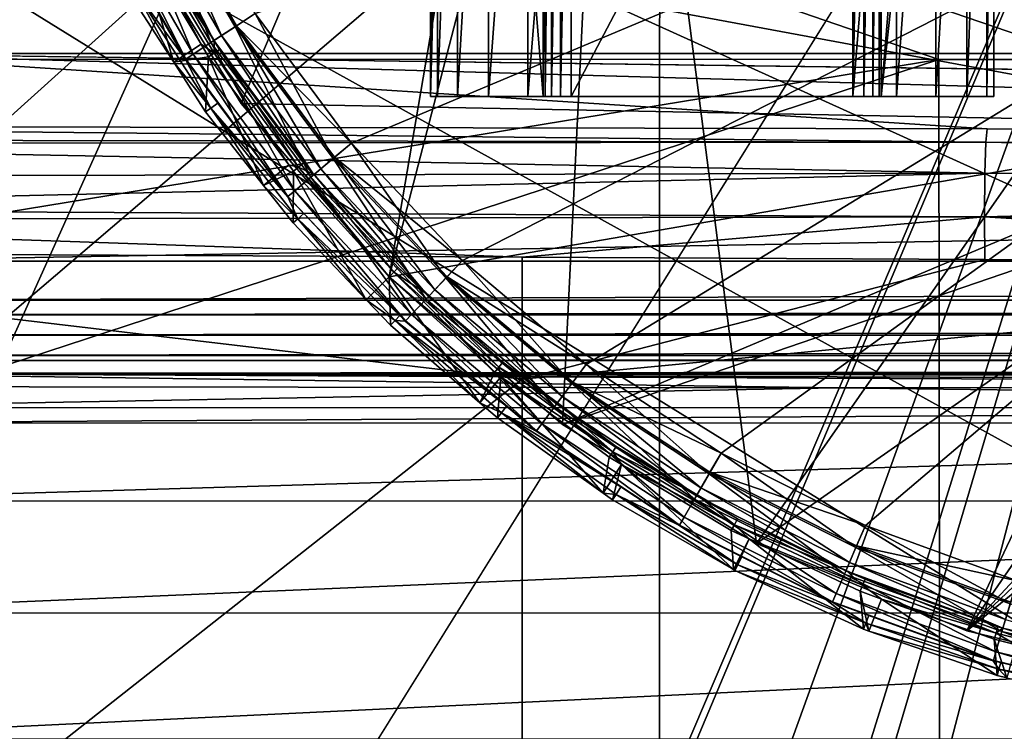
# Model space of a CAD drawing. Extents: x 512 to 878, y 536 to 1026.
# Tile 83 of 256: x 594 to 612, y 935 to 948. Entities that reach past the tile are written whole.
import ezdxf

# ---------------------------------------------------------------- set-up
doc = ezdxf.new("R2010")
doc.units = 0

msp = doc.modelspace()

# ---------------------------------------------------------------- linework, layer by layer
for points in [[(565.606995, 966.0802, 390.270294), (565.77124, 1025.550171, 390.270264), (665.642151, 920.769714, 390.270294)], [(565.77124, 1025.550171, 390.270264), (694.941711, 1025.550415, 390.270233), (681.823792, 930.568665, 390.270294)], [(565.77124, 1025.550171, 390.270264), (668.503723, 923.952698, 390.270294), (665.642151, 920.769714, 390.270294)], [(565.77124, 1025.550171, 390.270264), (678.16748, 928.752563, 390.270294), (668.503723, 923.952698, 390.270294)], [(565.77124, 1025.550171, 390.270264), (681.823792, 930.568665, 390.270294), (678.16748, 928.752563, 390.270294)], [(605.613953, 967.952148, 739.521484), (551.491333, 968.122559, 738.881165), (516.401672, 769.739075, 737.492493)], [(605.613953, 967.952148, 739.521484), (516.401672, 769.739075, 737.492493), (605.580933, 769.518677, 738.778442)], [(650.313049, 967.811401, 740.050293), (605.613953, 967.952148, 739.521484), (605.580933, 769.518677, 738.778442)], [(694.941589, 967.77533, 740.185791), (650.313049, 967.811401, 740.050293), (605.580933, 769.518677, 738.778442)], [(694.941589, 967.77533, 740.185791), (605.580933, 769.518677, 738.778442), (694.941589, 769.298218, 739.229065)], [(565.606995, 966.0802, 390.270294), (657.624023, 909.125671, 390.270294), (565.527649, 907.826294, 390.270294)], [(565.606995, 966.0802, 390.270294), (659.636047, 914.088989, 390.270294), (657.624023, 909.125671, 390.270294)], [(565.606995, 966.0802, 390.270294), (665.642151, 920.769714, 390.270294), (659.636047, 914.088989, 390.270294)], [(601.541992, 965.235046, 681.706787), (601.541992, 956.211548, 676.706787), (601.541992, 946.711548, 681.706787)], [(602.041992, 965.235046, 681.706787), (601.541992, 965.235046, 681.706787), (601.541992, 946.711548, 681.706787)], [(603.541992, 946.711548, 681.706787), (602.041992, 965.235046, 681.706787), (601.541992, 946.711548, 681.706787)], [(603.541992, 965.235046, 681.706787), (602.041992, 965.235046, 681.706787), (603.541992, 946.711548, 681.706787)], [(603.541992, 956.211548, 676.706787), (603.541992, 965.235046, 679.706787), (603.541992, 946.711548, 681.706787)], [(603.541992, 965.235046, 679.706787), (603.541992, 965.235046, 680.807373), (603.541992, 946.711548, 681.706787)], [(603.541992, 965.235046, 680.807373), (603.541992, 965.235046, 681.706787), (603.541992, 946.711548, 681.706787)], [(611.041992, 965.235046, 681.706787), (609.541992, 965.235046, 681.706787), (609.541992, 946.711548, 681.706787)], [(611.541992, 965.235046, 681.706787), (611.041992, 965.235046, 681.706787), (609.541992, 946.711548, 681.706787)], [(611.541992, 946.711548, 681.706787), (611.541992, 965.235046, 681.706787), (609.541992, 946.711548, 681.706787)], [(609.541992, 965.235046, 681.706787), (609.541992, 965.235046, 680.764221), (609.541992, 946.711548, 681.706787)], [(609.541992, 965.235046, 680.764221), (609.541992, 956.211548, 676.706787), (609.541992, 946.711548, 681.706787)], [(611.541992, 956.211548, 676.706787), (611.541992, 965.235046, 681.706787), (611.541992, 946.711548, 681.706787)], [(614.881592, 965.106201, 700.419495), (520.216248, 951.452148, 700.419495), (520.225464, 879.802673, 700.419495)], [(618.10907, 963.369446, 700.419495), (614.881592, 965.106201, 700.419495), (520.225464, 879.802673, 700.419495)], [(618.10907, 963.369446, 700.419495), (520.225464, 879.802673, 700.419495), (520.234863, 806.419128, 700.419495)], [(618.10907, 963.369446, 700.419495), (520.234863, 806.419128, 700.419495), (520.2677, 734.055725, 700.419495)], [(618.10907, 963.369446, 700.419495), (520.2677, 734.055725, 700.419495), (520.268921, 731.403442, 700.419495)], [(618.10907, 963.369446, 700.419495), (520.268921, 731.403442, 700.419495), (521.585632, 696.508911, 700.419495)], [(618.10907, 963.369446, 700.419495), (521.585632, 696.508911, 700.419495), (526.405518, 669.236389, 700.419495)], [(618.10907, 963.369446, 700.419495), (526.405518, 669.236389, 700.419495), (528.957886, 662.111328, 700.419495)], [(618.10907, 963.369446, 700.419495), (528.957886, 662.111328, 700.419495), (535.105774, 644.949585, 700.419495)], [(621.77417, 963.369446, 700.419495), (618.10907, 963.369446, 700.419495), (535.105774, 644.949585, 700.419495)], [(696.199646, 696.199585, 696.199646), (621.77417, 963.369446, 700.419495), (535.105774, 644.949585, 700.419495)], [(610.567139, 947.373535, 735.822876), (568.703369, 961.735107, 735.611328), (631.795959, 947.372803, 736.082397)], [(568.703369, 961.735107, 735.611328), (694.941589, 954.553406, 735.98291), (631.795959, 947.372803, 736.082397)], [(568.705811, 947.374939, 735.311096), (568.703369, 961.735107, 735.611328), (610.567139, 947.373535, 735.822876)], [(598.429688, 948.187805, 707.458984), (634.015137, 960.108643, 707.458984), (600.141663, 945.888184, 707.458984)], [(634.015137, 960.108643, 708.059021), (598.429688, 948.187805, 708.059021), (600.141663, 945.888184, 708.059021)], [(600.141663, 945.888184, 707.458984), (634.015137, 960.108643, 707.458984), (602.10907, 943.802856, 707.458984)], [(634.015137, 960.108643, 708.059021), (600.141663, 945.888184, 708.059021), (602.10907, 943.802856, 708.059021)], [(602.10907, 943.802856, 707.458984), (634.015137, 960.108643, 707.458984), (604.305298, 941.960022, 707.458984)], [(634.015137, 960.108643, 708.059021), (602.10907, 943.802856, 708.059021), (604.305298, 941.960022, 708.059021)], [(604.305298, 941.960022, 707.458984), (634.015137, 960.108643, 707.458984), (606.700562, 940.384583, 707.458984)], [(634.015137, 960.108643, 708.059021), (604.305298, 941.960022, 708.059021), (606.700562, 940.384583, 708.059021)], [(606.700562, 940.384583, 707.458984), (634.015137, 960.108643, 707.458984), (609.262573, 939.0979, 707.458984)], [(634.015137, 960.108643, 708.059021), (606.700562, 940.384583, 708.059021), (609.262573, 939.0979, 708.059021)], [(609.262573, 939.0979, 707.458984), (634.015137, 960.108643, 707.458984), (611.956604, 938.117371, 707.458984)], [(634.015137, 960.108643, 708.059021), (609.262573, 939.0979, 708.059021), (611.956604, 938.117371, 708.059021)], [(596.070068, 950.037781, 700.012939), (603.460144, 959.032166, 700.012939), (598.182556, 946.590454, 700.012939)], [(598.182556, 946.590454, 700.012939), (603.460144, 959.032166, 700.012939), (600.808289, 943.516113, 700.012939)], [(603.460144, 959.032166, 700.012939), (604.76178, 958.735107, 700.012939), (600.808289, 943.516113, 700.012939)], [(604.76178, 958.735107, 701.512939), (594.522827, 953.773071, 701.512939), (616.577759, 946.235046, 701.512939)], [(600.808289, 943.516113, 700.012939), (604.76178, 958.735107, 700.012939), (603.88269, 940.89032, 700.012939)], [(603.88269, 940.89032, 700.012939), (604.76178, 958.735107, 700.012939), (607.330017, 938.777832, 700.012939)], [(604.76178, 958.735107, 700.012939), (621.26178, 958.735107, 700.012939), (607.330017, 938.777832, 700.012939)], [(618.527283, 948.18457, 701.512939), (604.76178, 958.735107, 701.512939), (616.577759, 946.235046, 701.512939)], [(607.330017, 938.777832, 700.012939), (621.26178, 958.735107, 700.012939), (611.065308, 937.230591, 700.012939)], [(611.065308, 937.230591, 700.012939), (621.26178, 958.735107, 700.012939), (614.996643, 936.286804, 700.012939)], [(601.541992, 946.711548, 676.206787), (601.664368, 956.211548, 675.434265), (601.664368, 946.711548, 675.434265)], [(601.541992, 956.211548, 676.706787), (601.541992, 956.211548, 676.206787), (601.541992, 946.711548, 676.206787)], [(601.541992, 946.711548, 681.706787), (601.541992, 956.211548, 676.706787), (601.541992, 946.711548, 676.206787)], [(601.541992, 956.211548, 676.206787), (601.664368, 956.211548, 675.434265), (601.541992, 946.711548, 676.206787)], [(601.664368, 946.711548, 675.434265), (602.01947, 956.211548, 674.737305), (602.01947, 946.711548, 674.737305)], [(601.664368, 956.211548, 675.434265), (602.01947, 956.211548, 674.737305), (601.664368, 946.711548, 675.434265)], [(602.01947, 946.711548, 674.737305), (602.57251, 956.211548, 674.184265), (602.57251, 946.711548, 674.184265)], [(602.01947, 956.211548, 674.737305), (602.57251, 956.211548, 674.184265), (602.01947, 946.711548, 674.737305)], [(602.57251, 946.711548, 674.184265), (603.26947, 956.211548, 673.829163), (603.26947, 946.711548, 673.829163)], [(602.57251, 956.211548, 674.184265), (603.26947, 956.211548, 673.829163), (602.57251, 946.711548, 674.184265)], [(603.26947, 946.711548, 673.829163), (604.041992, 956.211548, 673.706787), (604.041992, 946.711548, 673.706787)], [(603.26947, 956.211548, 673.829163), (604.041992, 956.211548, 673.706787), (603.26947, 946.711548, 673.829163)], [(603.580017, 956.211548, 676.015442), (603.541992, 946.711548, 676.206787), (603.580017, 946.711548, 676.015442)], [(603.541992, 956.211548, 676.206787), (603.541992, 946.711548, 681.706787), (603.541992, 946.711548, 676.206787)], [(603.580017, 956.211548, 676.015442), (603.541992, 956.211548, 676.206787), (603.541992, 946.711548, 676.206787)], [(603.541992, 956.211548, 676.206787), (603.541992, 956.211548, 676.706787), (603.541992, 946.711548, 681.706787)], [(603.688416, 956.211548, 675.853271), (603.580017, 946.711548, 676.015442), (603.688416, 946.711548, 675.853271)], [(603.688416, 956.211548, 675.853271), (603.580017, 956.211548, 676.015442), (603.580017, 946.711548, 676.015442)], [(603.850647, 956.211548, 675.744873), (603.688416, 946.711548, 675.853271), (603.850647, 946.711548, 675.744873)], [(603.850647, 956.211548, 675.744873), (603.688416, 956.211548, 675.853271), (603.688416, 946.711548, 675.853271)], [(604.041992, 956.211548, 675.706787), (603.850647, 946.711548, 675.744873), (604.041992, 946.711548, 675.706787)], [(604.041992, 956.211548, 675.706787), (603.850647, 956.211548, 675.744873), (603.850647, 946.711548, 675.744873)], [(604.041992, 956.211548, 673.706787), (609.041992, 956.211548, 673.706787), (604.041992, 946.711548, 673.706787)], [(609.041992, 956.211548, 673.706787), (609.041992, 946.711548, 673.706787), (604.041992, 946.711548, 673.706787)], [(609.041992, 956.211548, 675.706787), (604.041992, 956.211548, 675.706787), (604.041992, 946.711548, 675.706787)], [(609.041992, 946.711548, 675.706787), (609.041992, 956.211548, 675.706787), (604.041992, 946.711548, 675.706787)], [(609.041992, 956.211548, 673.706787), (609.814514, 956.211548, 673.829163), (609.041992, 946.711548, 673.706787)], [(609.814514, 956.211548, 673.829163), (609.814514, 946.711548, 673.829163), (609.041992, 946.711548, 673.706787)], [(609.233337, 946.711548, 675.744873), (609.233337, 956.211548, 675.744873), (609.041992, 946.711548, 675.706787)], [(609.233337, 956.211548, 675.744873), (609.041992, 956.211548, 675.706787), (609.041992, 946.711548, 675.706787)], [(609.395569, 946.711548, 675.853271), (609.395569, 956.211548, 675.853271), (609.233337, 946.711548, 675.744873)], [(609.395569, 956.211548, 675.853271), (609.233337, 956.211548, 675.744873), (609.233337, 946.711548, 675.744873)], [(609.503906, 946.711548, 676.015442), (609.503906, 956.211548, 676.015442), (609.395569, 946.711548, 675.853271)], [(609.503906, 956.211548, 676.015442), (609.395569, 956.211548, 675.853271), (609.395569, 946.711548, 675.853271)], [(609.541992, 946.711548, 676.206787), (609.541992, 956.211548, 676.206787), (609.503906, 946.711548, 676.015442)], [(609.541992, 956.211548, 676.206787), (609.503906, 956.211548, 676.015442), (609.503906, 946.711548, 676.015442)], [(609.541992, 956.211548, 676.706787), (609.541992, 956.211548, 676.206787), (609.541992, 946.711548, 676.206787)], [(609.541992, 946.711548, 681.706787), (609.541992, 956.211548, 676.706787), (609.541992, 946.711548, 676.206787)], [(609.814514, 956.211548, 673.829163), (610.511475, 956.211548, 674.184265), (609.814514, 946.711548, 673.829163)], [(610.511475, 956.211548, 674.184265), (610.511475, 946.711548, 674.184265), (609.814514, 946.711548, 673.829163)], [(610.511475, 956.211548, 674.184265), (611.064514, 956.211548, 674.737305), (610.511475, 946.711548, 674.184265)], [(611.064514, 956.211548, 674.737305), (611.064514, 946.711548, 674.737305), (610.511475, 946.711548, 674.184265)], [(611.064514, 956.211548, 674.737305), (611.419617, 956.211548, 675.434265), (611.064514, 946.711548, 674.737305)], [(611.419617, 956.211548, 675.434265), (611.419617, 946.711548, 675.434265), (611.064514, 946.711548, 674.737305)], [(611.419617, 956.211548, 675.434265), (611.541992, 956.211548, 676.206787), (611.419617, 946.711548, 675.434265)], [(611.541992, 956.211548, 676.206787), (611.541992, 946.711548, 676.206787), (611.419617, 946.711548, 675.434265)], [(611.541992, 956.211548, 676.206787), (611.541992, 946.711548, 681.706787), (611.541992, 946.711548, 676.206787)], [(611.541992, 956.211548, 676.206787), (611.541992, 956.211548, 676.706787), (611.541992, 946.711548, 681.706787)], [(594.522827, 953.773071, 701.512939), (596.070068, 950.037781, 701.512939), (616.577759, 946.235046, 701.512939)], [(596.996216, 950.670654, 708.059021), (596.615234, 950.479309, 707.996399), (598.073547, 947.953552, 707.996399)], [(598.429688, 948.187805, 708.059021), (596.996216, 950.670654, 708.059021), (598.073547, 947.953552, 707.996399)], [(596.357544, 950.349915, 707.094116), (596.643921, 950.493713, 707.366028), (597.83252, 947.795044, 707.094116)], [(596.643921, 950.493713, 707.366028), (598.100281, 947.971191, 707.366028), (597.83252, 947.795044, 707.094116)], [(596.643921, 950.493713, 707.366028), (598.429688, 948.187805, 707.458984), (598.100281, 947.971191, 707.366028)], [(596.615234, 950.479309, 707.996399), (596.154602, 950.247986, 707.721375), (597.642822, 947.670288, 707.721375)], [(596.212036, 950.276794, 706.669189), (596.357544, 950.349915, 707.094116), (597.696533, 947.705627, 706.669189)], [(596.357544, 950.349915, 707.094116), (597.83252, 947.795044, 707.094116), (597.696533, 947.705627, 706.669189)], [(598.073547, 947.953552, 707.996399), (596.615234, 950.479309, 707.996399), (597.642822, 947.670288, 707.721375)], [(596.154602, 950.247986, 707.721375), (595.820374, 950.080139, 707.259338), (597.330322, 947.464783, 707.259338)], [(597.642822, 947.670288, 707.721375), (596.154602, 950.247986, 707.721375), (597.330322, 947.464783, 707.259338)], [(596.507202, 949.697876, 706.607422), (596.212036, 950.276794, 706.669189), (597.696533, 947.705627, 706.669189)], [(595.820374, 950.080139, 707.259338), (595.678833, 950.009033, 706.732178), (597.197998, 947.377747, 706.732178)], [(595.678833, 950.009033, 706.732178), (596.432129, 948.689758, 706.628357), (597.197998, 947.377747, 706.732178)], [(597.330322, 947.464783, 707.259338), (595.820374, 950.080139, 707.259338), (597.197998, 947.377747, 706.732178)], [(596.070068, 950.037781, 701.512939), (598.182556, 946.590454, 701.512939), (616.577759, 946.235046, 701.512939)], [(598.182556, 946.590454, 701.512939), (596.070068, 950.037781, 701.512939), (598.182556, 946.590454, 700.012939)], [(596.070068, 950.037781, 701.512939), (596.070068, 950.037781, 700.012939), (598.182556, 946.590454, 700.012939)], [(596.304138, 949.589294, 700.012939), (596.405701, 949.643555, 703.310181), (597.471436, 947.641785, 700.012939)], [(596.405701, 949.643555, 703.310181), (596.507202, 949.697876, 706.607422), (597.700134, 947.707581, 706.607422)], [(597.471436, 947.641785, 700.012939), (596.405701, 949.643555, 703.310181), (597.699768, 947.484497, 703.310181)], [(596.405701, 949.643555, 703.310181), (597.700134, 947.707581, 706.607422), (597.699768, 947.484497, 703.310181)], [(597.700134, 947.707581, 706.607422), (596.507202, 949.697876, 706.607422), (597.696533, 947.705627, 706.669189)], [(596.194397, 948.55249, 700.033875), (596.304138, 949.589294, 700.012939), (596.984192, 947.323486, 700.033875)], [(596.304138, 949.589294, 700.012939), (597.471436, 947.641785, 700.012939), (596.984192, 947.323486, 700.033875)], [(596.294128, 948.610046, 703.331116), (596.194397, 948.55249, 700.033875), (596.984192, 947.323486, 700.033875)], [(596.432129, 948.689758, 706.628357), (596.294128, 948.610046, 703.331116), (597.191895, 947.373718, 706.628357)], [(596.294128, 948.610046, 703.331116), (596.984192, 947.323486, 700.033875), (597.644653, 946.508606, 703.331116)], [(597.191895, 947.373718, 706.628357), (596.294128, 948.610046, 703.331116), (597.644653, 946.508606, 703.331116)], [(597.197998, 947.377747, 706.732178), (596.432129, 948.689758, 706.628357), (597.191895, 947.373718, 706.628357)], [(598.429688, 948.187805, 708.059021), (598.073547, 947.953552, 707.996399), (599.815125, 945.614136, 707.996399)], [(598.100281, 947.971191, 707.366028), (598.429688, 948.187805, 707.458984), (600.141663, 945.888184, 707.458984)], [(600.141663, 945.888184, 708.059021), (598.429688, 948.187805, 708.059021), (599.815125, 945.614136, 707.996399)], [(598.073547, 947.953552, 707.996399), (597.642822, 947.670288, 707.721375), (599.420227, 945.282776, 707.721375)], [(597.83252, 947.795044, 707.094116), (598.100281, 947.971191, 707.366028), (599.594177, 945.428772, 707.094116)], [(599.815125, 945.614136, 707.996399), (598.073547, 947.953552, 707.996399), (599.420227, 945.282776, 707.721375)], [(598.100281, 947.971191, 707.366028), (599.839661, 945.634766, 707.366028), (599.594177, 945.428772, 707.094116)], [(598.100281, 947.971191, 707.366028), (600.141663, 945.888184, 707.458984), (599.839661, 945.634766, 707.366028)], [(597.696533, 947.705627, 706.669189), (597.83252, 947.795044, 707.094116), (599.469482, 945.324097, 706.669189)], [(597.700134, 947.707581, 706.607422), (597.696533, 947.705627, 706.669189), (597.795532, 947.548462, 706.607422)], [(599.288269, 945.535706, 706.607422), (597.696533, 947.705627, 706.669189), (599.469482, 945.324097, 706.669189)], [(597.795532, 947.548462, 706.607422), (597.696533, 947.705627, 706.669189), (599.288269, 945.535706, 706.607422)], [(597.700134, 947.707581, 706.607422), (597.795532, 947.548462, 706.607422), (597.699768, 947.484497, 703.310181)], [(597.83252, 947.795044, 707.094116), (599.594177, 945.428772, 707.094116), (599.469482, 945.324097, 706.669189)], [(597.471436, 947.641785, 700.012939), (597.604065, 947.420532, 700.012939), (596.984192, 947.323486, 700.033875)], [(597.642822, 947.670288, 707.721375), (597.330322, 947.464783, 707.259338), (599.133728, 945.042419, 707.259338)], [(597.471436, 947.641785, 700.012939), (597.699768, 947.484497, 703.310181), (597.604065, 947.420532, 700.012939)], [(599.420227, 945.282776, 707.721375), (597.642822, 947.670288, 707.721375), (599.133728, 945.042419, 707.259338)], [(597.699768, 947.484497, 703.310181), (597.795532, 947.548462, 706.607422), (599.19928, 945.462646, 703.310181)], [(597.795532, 947.548462, 706.607422), (599.288269, 945.535706, 706.607422), (599.19928, 945.462646, 703.310181)], [(568.705811, 947.374939, 735.311096), (610.567139, 947.373535, 735.822876), (568.708008, 940.514526, 735.290527)], [(568.708008, 940.514526, 735.290527), (610.567139, 947.373535, 735.822876), (568.710266, 933.654114, 735.269165)], [(568.710266, 933.654114, 735.269165), (610.567139, 947.373535, 735.822876), (610.678345, 843.850769, 735.476562)], [(590.655884, 947.478394, 710.611328), (584.041504, 946.191345, 725.322876), (611.422791, 946.142639, 725.879456)], [(799.227295, 947.478394, 710.611328), (799.227295, 943.7901, 710.611328), (590.655884, 943.7901, 710.611328)], [(590.655884, 947.478394, 710.611328), (799.227295, 947.478394, 710.611328), (590.655884, 943.7901, 710.611328)], [(590.655884, 947.478394, 710.611328), (639.476868, 946.092773, 726.449768), (639.481201, 946.092712, 726.449829)], [(694.941589, 946.10675, 726.289978), (590.655884, 947.478394, 710.611328), (639.481201, 946.092712, 726.449829)], [(590.655884, 947.478394, 710.611328), (611.422791, 946.142639, 725.879456), (639.476868, 946.092773, 726.449768)], [(799.227295, 947.478394, 710.611328), (590.655884, 947.478394, 710.611328), (694.941589, 946.10675, 726.289978)], [(596.984192, 947.323486, 700.033875), (597.604065, 947.420532, 700.012939), (597.550842, 946.441772, 700.033875)], [(597.197998, 947.377747, 706.732178), (597.191895, 947.373718, 706.628357), (597.769226, 946.598267, 706.628357)], [(597.769226, 946.598267, 706.628357), (597.191895, 947.373718, 706.628357), (597.644653, 946.508606, 703.331116)], [(597.330322, 947.464783, 707.259338), (597.197998, 947.377747, 706.732178), (599.01239, 944.940613, 706.732178)], [(597.197998, 947.377747, 706.732178), (597.769226, 946.598267, 706.628357), (599.01239, 944.940613, 706.732178)], [(599.133728, 945.042419, 707.259338), (597.330322, 947.464783, 707.259338), (599.01239, 944.940613, 706.732178)], [(597.550842, 946.441772, 700.033875), (597.604065, 947.420532, 700.012939), (598.57959, 945.133667, 700.033875)], [(597.604065, 947.420532, 700.012939), (597.699768, 947.484497, 703.310181), (599.029236, 945.498901, 700.012939)], [(597.604065, 947.420532, 700.012939), (599.029236, 945.498901, 700.012939), (598.57959, 945.133667, 700.033875)], [(599.029236, 945.498901, 700.012939), (597.699768, 947.484497, 703.310181), (599.19928, 945.462646, 703.310181)], [(610.567139, 947.373535, 735.822876), (631.795959, 947.372803, 736.082397), (610.678345, 843.850769, 735.476562)], [(631.795959, 947.372803, 736.082397), (694.941589, 843.852417, 735.911621), (610.678345, 843.850769, 735.476562)], [(597.644653, 946.508606, 703.331116), (596.984192, 947.323486, 700.033875), (597.550842, 946.441772, 700.033875)], [(603.580017, 946.711548, 676.015442), (601.541992, 946.711548, 676.206787), (601.664368, 946.711548, 675.434265)], [(603.541992, 946.711548, 676.206787), (601.541992, 946.711548, 676.206787), (603.580017, 946.711548, 676.015442)], [(603.541992, 946.711548, 676.206787), (601.541992, 946.711548, 681.706787), (601.541992, 946.711548, 676.206787)], [(603.541992, 946.711548, 681.706787), (601.541992, 946.711548, 681.706787), (603.541992, 946.711548, 676.206787)], [(603.688416, 946.711548, 675.853271), (601.664368, 946.711548, 675.434265), (602.01947, 946.711548, 674.737305)], [(603.688416, 946.711548, 675.853271), (603.580017, 946.711548, 676.015442), (601.664368, 946.711548, 675.434265)], [(603.688416, 946.711548, 675.853271), (602.01947, 946.711548, 674.737305), (602.57251, 946.711548, 674.184265)], [(603.850647, 946.711548, 675.744873), (602.57251, 946.711548, 674.184265), (603.26947, 946.711548, 673.829163)], [(603.850647, 946.711548, 675.744873), (603.688416, 946.711548, 675.853271), (602.57251, 946.711548, 674.184265)], [(604.041992, 946.711548, 675.706787), (603.26947, 946.711548, 673.829163), (604.041992, 946.711548, 673.706787)], [(604.041992, 946.711548, 675.706787), (603.850647, 946.711548, 675.744873), (603.26947, 946.711548, 673.829163)], [(609.041992, 946.711548, 675.706787), (604.041992, 946.711548, 675.706787), (604.041992, 946.711548, 673.706787)], [(609.041992, 946.711548, 673.706787), (609.041992, 946.711548, 675.706787), (604.041992, 946.711548, 673.706787)], [(609.233337, 946.711548, 675.744873), (609.041992, 946.711548, 675.706787), (609.041992, 946.711548, 673.706787)], [(609.814514, 946.711548, 673.829163), (609.233337, 946.711548, 675.744873), (609.041992, 946.711548, 673.706787)], [(610.511475, 946.711548, 674.184265), (609.233337, 946.711548, 675.744873), (609.814514, 946.711548, 673.829163)], [(609.395569, 946.711548, 675.853271), (609.233337, 946.711548, 675.744873), (610.511475, 946.711548, 674.184265)], [(611.064514, 946.711548, 674.737305), (609.395569, 946.711548, 675.853271), (610.511475, 946.711548, 674.184265)], [(609.503906, 946.711548, 676.015442), (609.395569, 946.711548, 675.853271), (611.064514, 946.711548, 674.737305)], [(611.419617, 946.711548, 675.434265), (609.503906, 946.711548, 676.015442), (611.064514, 946.711548, 674.737305)], [(609.541992, 946.711548, 676.206787), (609.503906, 946.711548, 676.015442), (611.419617, 946.711548, 675.434265)], [(611.541992, 946.711548, 676.206787), (609.541992, 946.711548, 676.206787), (611.419617, 946.711548, 675.434265)], [(611.541992, 946.711548, 676.206787), (609.541992, 946.711548, 681.706787), (609.541992, 946.711548, 676.206787)], [(611.541992, 946.711548, 681.706787), (609.541992, 946.711548, 681.706787), (611.541992, 946.711548, 676.206787)], [(597.644653, 946.508606, 703.331116), (597.550842, 946.441772, 700.033875), (598.57959, 945.133667, 700.033875)], [(597.769226, 946.598267, 706.628357), (597.644653, 946.508606, 703.331116), (599.006836, 944.935913, 706.628357)], [(597.644653, 946.508606, 703.331116), (598.57959, 945.133667, 700.033875), (599.188843, 944.544983, 703.331116)], [(599.006836, 944.935913, 706.628357), (597.644653, 946.508606, 703.331116), (599.188843, 944.544983, 703.331116)], [(599.01239, 944.940613, 706.732178), (597.769226, 946.598267, 706.628357), (599.006836, 944.935913, 706.628357)], [(600.808289, 943.516113, 701.512939), (598.182556, 946.590454, 701.512939), (600.808289, 943.516113, 700.012939)], [(598.182556, 946.590454, 701.512939), (598.182556, 946.590454, 700.012939), (600.808289, 943.516113, 700.012939)], [(616.577759, 946.235046, 701.512939), (598.182556, 946.590454, 701.512939), (600.808289, 943.516113, 701.512939)], [(611.422791, 946.142639, 725.879456), (584.041504, 946.191345, 725.322876), (611.399597, 945.901245, 726.950317)], [(584.041504, 946.191345, 725.322876), (584.041626, 945.948608, 726.030762), (611.399597, 945.901245, 726.950317)], [(616.577759, 946.235046, 701.512939), (600.808289, 943.516113, 701.512939), (603.88269, 940.89032, 701.512939)], [(616.577759, 945.235046, 701.512939), (616.577759, 946.235046, 701.512939), (603.88269, 940.89032, 701.512939)], [(611.422791, 946.142639, 725.879456), (611.399597, 945.901245, 726.950317), (639.4776, 945.871643, 727.204285)], [(639.476868, 946.092773, 726.449768), (611.422791, 946.142639, 725.879456), (639.4776, 945.871643, 727.204285)], [(611.399597, 945.901245, 726.950317), (584.041626, 945.948608, 726.030762), (584.041626, 945.878418, 726.235474)], [(611.385315, 945.354614, 727.612976), (584.041626, 945.878418, 726.235474), (584.041382, 945.288208, 726.827637)], [(611.399597, 945.901245, 726.950317), (584.041626, 945.878418, 726.235474), (611.385315, 945.354614, 727.612976)], [(600.141663, 945.888184, 708.059021), (599.815125, 945.614136, 707.996399), (601.816589, 943.492798, 707.996399)], [(599.839661, 945.634766, 707.366028), (600.141663, 945.888184, 707.458984), (602.10907, 943.802856, 707.458984)], [(602.10907, 943.802856, 708.059021), (600.141663, 945.888184, 708.059021), (601.816589, 943.492798, 707.996399)], [(611.399597, 945.901245, 726.950317), (611.385315, 945.354614, 727.612976), (639.478271, 945.297485, 727.877686)], [(639.4776, 945.871643, 727.204285), (611.399597, 945.901245, 726.950317), (639.478271, 945.297485, 727.877686)], [(599.815125, 945.614136, 707.996399), (599.420227, 945.282776, 707.721375), (601.462769, 943.117798, 707.721375)], [(599.594177, 945.428772, 707.094116), (599.839661, 945.634766, 707.366028), (601.618652, 943.28302, 707.094116)], [(601.816589, 943.492798, 707.996399), (599.815125, 945.614136, 707.996399), (601.462769, 943.117798, 707.721375)], [(599.839661, 945.634766, 707.366028), (601.838562, 943.516052, 707.366028), (601.618652, 943.28302, 707.094116)], [(599.839661, 945.634766, 707.366028), (602.10907, 943.802856, 707.458984), (601.838562, 943.516052, 707.366028)], [(599.029236, 945.498901, 700.012939), (599.110291, 945.389587, 700.012939), (598.57959, 945.133667, 700.033875)], [(599.029236, 945.498901, 700.012939), (599.19928, 945.462646, 703.310181), (599.110291, 945.389587, 700.012939)], [(599.110291, 945.389587, 700.012939), (599.19928, 945.462646, 703.310181), (600.808289, 943.516113, 700.012939)], [(599.19928, 945.462646, 703.310181), (599.288269, 945.535706, 706.607422), (599.475159, 945.329529, 706.607422)], [(599.19928, 945.462646, 703.310181), (600.889709, 943.597534, 703.310181), (600.808289, 943.516113, 700.012939)], [(599.19928, 945.462646, 703.310181), (599.475159, 945.329529, 706.607422), (600.889709, 943.597534, 703.310181)], [(599.475159, 945.329529, 706.607422), (599.288269, 945.535706, 706.607422), (599.469482, 945.324097, 706.669189)], [(599.469482, 945.324097, 706.669189), (599.594177, 945.428772, 707.094116), (601.506897, 943.164551, 706.669189)], [(599.594177, 945.428772, 707.094116), (601.618652, 943.28302, 707.094116), (601.506897, 943.164551, 706.669189)], [(611.385315, 945.354614, 727.612976), (584.04126, 944.713013, 727.051147), (611.37793, 944.579468, 727.985352)], [(611.385315, 945.354614, 727.612976), (584.041382, 945.288208, 726.827637), (584.04126, 944.713013, 727.051147)], [(598.57959, 945.133667, 700.033875), (599.110291, 945.389587, 700.012939), (599.101807, 944.469543, 700.033875)], [(599.101807, 944.469543, 700.033875), (599.110291, 945.389587, 700.012939), (600.400513, 943.107544, 700.033875)], [(599.110291, 945.389587, 700.012939), (600.808289, 943.516113, 700.012939), (600.400513, 943.107544, 700.033875)], [(599.420227, 945.282776, 707.721375), (599.133728, 945.042419, 707.259338), (601.206116, 942.845764, 707.259338)], [(601.462769, 943.117798, 707.721375), (599.420227, 945.282776, 707.721375), (601.206116, 942.845764, 707.259338)], [(599.475159, 945.329529, 706.607422), (599.469482, 945.324097, 706.669189), (600.97113, 943.678955, 706.607422)], [(600.97113, 943.678955, 706.607422), (599.469482, 945.324097, 706.669189), (601.506897, 943.164551, 706.669189)], [(599.475159, 945.329529, 706.607422), (600.97113, 943.678955, 706.607422), (600.889709, 943.597534, 703.310181)], [(639.478271, 945.297485, 727.877686), (611.385315, 945.354614, 727.612976), (611.37793, 944.579468, 727.985352)], [(639.478271, 945.297485, 727.877686), (611.37793, 944.579468, 727.985352), (639.478638, 944.487854, 728.23761)], [(599.188843, 944.544983, 703.331116), (598.57959, 945.133667, 700.033875), (599.101807, 944.469543, 700.033875)], [(616.577759, 945.235046, 701.512939), (603.88269, 940.89032, 701.512939), (607.330017, 938.777832, 701.512939)], [(616.577759, 945.235046, 701.512939), (607.330017, 938.777832, 701.512939), (611.065308, 937.230591, 701.512939)], [(617.966614, 944.674377, 701.512939), (616.577759, 945.235046, 701.512939), (611.065308, 937.230591, 701.512939)], [(599.01239, 944.940613, 706.732178), (599.006836, 944.935913, 706.628357), (599.291016, 944.634705, 706.628357)], [(599.291016, 944.634705, 706.628357), (599.006836, 944.935913, 706.628357), (599.188843, 944.544983, 703.331116)], [(599.133728, 945.042419, 707.259338), (599.01239, 944.940613, 706.732178), (601.097473, 942.73053, 706.732178)], [(599.01239, 944.940613, 706.732178), (599.291016, 944.634705, 706.628357), (601.097473, 942.73053, 706.732178)], [(601.206116, 942.845764, 707.259338), (599.133728, 945.042419, 707.259338), (601.097473, 942.73053, 706.732178)], [(611.37793, 944.579468, 727.985352), (584.04126, 944.713013, 727.051147), (584.041199, 944.526245, 727.123779)], [(611.37793, 944.579468, 727.985352), (584.041199, 944.526245, 727.123779), (603.170105, 943.861694, 727.51355)], [(599.291016, 944.634705, 706.628357), (599.188843, 944.544983, 703.331116), (600.997742, 942.825623, 706.628357)], [(599.291016, 944.634705, 706.628357), (600.997742, 942.825623, 706.628357), (601.097473, 942.73053, 706.732178)], [(611.37793, 944.579468, 727.985352), (603.170105, 943.861694, 727.51355), (611.385071, 943.820679, 727.675659)], [(618.527283, 944.320862, 701.512939), (617.966614, 944.674377, 701.512939), (611.065308, 937.230591, 701.512939)], [(611.37793, 944.579468, 727.985352), (611.385071, 943.820679, 727.675659), (624.702515, 943.75415, 727.938354)], [(639.478638, 944.487854, 728.23761), (611.37793, 944.579468, 727.985352), (624.702515, 943.75415, 727.938354)], [(584.041199, 944.526245, 727.123779), (584.041504, 943.957275, 727.136169), (603.170105, 943.861694, 727.51355)], [(599.188843, 944.544983, 703.331116), (599.101807, 944.469543, 700.033875), (600.400513, 943.107544, 700.033875)], [(599.188843, 944.544983, 703.331116), (600.400513, 943.107544, 700.033875), (600.91272, 942.737061, 703.331116)], [(600.997742, 942.825623, 706.628357), (599.188843, 944.544983, 703.331116), (600.91272, 942.737061, 703.331116)], [(618.527283, 943.285583, 701.512939), (618.527283, 944.320862, 701.512939), (611.065308, 937.230591, 701.512939)], [(603.166504, 941.697876, 727.48761), (584.041504, 943.957275, 727.136169), (580.408081, 923.761169, 724.526001)], [(603.170105, 943.861694, 727.51355), (584.041504, 943.957275, 727.136169), (603.166504, 941.697876, 727.48761)], [(611.385071, 943.820679, 727.675659), (603.170105, 943.861694, 727.51355), (603.166504, 941.697876, 727.48761)], [(799.227295, 943.7901, 710.611328), (799.227295, 943.09906, 710.785767), (590.655884, 943.09906, 710.785767)], [(590.655884, 943.7901, 710.611328), (799.227295, 943.7901, 710.611328), (590.655884, 943.09906, 710.785767)], [(600.889709, 943.597534, 703.310181), (600.97113, 943.678955, 706.607422), (601.521179, 943.18042, 706.607422)], [(601.521179, 943.18042, 706.607422), (600.97113, 943.678955, 706.607422), (601.506897, 943.164551, 706.669189)], [(602.10907, 943.802856, 708.059021), (601.816589, 943.492798, 707.996399), (604.05072, 941.618103, 707.996399)], [(601.838562, 943.516052, 707.366028), (602.10907, 943.802856, 707.458984), (604.305298, 941.960022, 707.458984)], [(604.305298, 941.960022, 708.059021), (602.10907, 943.802856, 708.059021), (604.05072, 941.618103, 707.996399)], [(624.702515, 943.75415, 727.938354), (611.385071, 943.820679, 727.675659), (603.166504, 941.697876, 727.48761)], [(624.702515, 943.75415, 727.938354), (603.166504, 941.697876, 727.48761), (603.177246, 928.391052, 725.255066)], [(626.193726, 931.82489, 725.684204), (624.702515, 943.75415, 727.938354), (603.177246, 928.391052, 725.255066)], [(600.400513, 943.107544, 700.033875), (600.808289, 943.516113, 700.012939), (600.833252, 942.653687, 700.033875)], [(600.808289, 943.516113, 700.012939), (600.889709, 943.597534, 703.310181), (602.681824, 941.818054, 700.012939)], [(603.88269, 940.89032, 701.512939), (600.808289, 943.516113, 701.512939), (603.88269, 940.89032, 700.012939)], [(600.808289, 943.516113, 701.512939), (600.808289, 943.516113, 700.012939), (603.88269, 940.89032, 700.012939)], [(600.808289, 943.516113, 700.012939), (602.681824, 941.818054, 700.012939), (602.420044, 941.278748, 700.033875)], [(600.833252, 942.653687, 700.033875), (600.808289, 943.516113, 700.012939), (602.420044, 941.278748, 700.033875)], [(600.889709, 943.597534, 703.310181), (602.754883, 941.907104, 703.310181), (602.681824, 941.818054, 700.012939)], [(600.889709, 943.597534, 703.310181), (601.521179, 943.18042, 706.607422), (602.754883, 941.907104, 703.310181)], [(601.618652, 943.28302, 707.094116), (601.838562, 943.516052, 707.366028), (603.878479, 941.386719, 707.094116)], [(601.838562, 943.516052, 707.366028), (604.069885, 941.643799, 707.366028), (603.878479, 941.386719, 707.094116)], [(601.838562, 943.516052, 707.366028), (604.305298, 941.960022, 707.458984), (604.069885, 941.643799, 707.366028)], [(601.816589, 943.492798, 707.996399), (601.462769, 943.117798, 707.721375), (603.74292, 941.20459, 707.721375)], [(604.05072, 941.618103, 707.996399), (601.816589, 943.492798, 707.996399), (603.74292, 941.20459, 707.721375)], [(601.506897, 943.164551, 706.669189), (601.618652, 943.28302, 707.094116), (603.781311, 941.256165, 706.669189)], [(601.521179, 943.18042, 706.607422), (601.506897, 943.164551, 706.669189), (602.827881, 941.996094, 706.607422)], [(602.827881, 941.996094, 706.607422), (601.506897, 943.164551, 706.669189), (603.781311, 941.256165, 706.669189)], [(601.521179, 943.18042, 706.607422), (602.827881, 941.996094, 706.607422), (602.754883, 941.907104, 703.310181)], [(601.618652, 943.28302, 707.094116), (603.878479, 941.386719, 707.094116), (603.781311, 941.256165, 706.669189)], [(618.527283, 943.285583, 701.512939), (611.065308, 937.230591, 701.512939), (614.996643, 936.286804, 701.512939)], [(799.227295, 943.09906, 710.785767), (799.227295, 942.840881, 710.850952), (590.655884, 942.840881, 710.850952)], [(590.655884, 943.09906, 710.785767), (799.227295, 943.09906, 710.785767), (590.655884, 942.840881, 710.850952)], [(600.91272, 942.737061, 703.331116), (600.400513, 943.107544, 700.033875), (600.833252, 942.653687, 700.033875)], [(601.462769, 943.117798, 707.721375), (601.206116, 942.845764, 707.259338), (603.519531, 940.904541, 707.259338)], [(603.74292, 941.20459, 707.721375), (601.462769, 943.117798, 707.721375), (603.519531, 940.904541, 707.259338)], [(799.227295, 942.840881, 710.850952), (799.227295, 942.475647, 711.185608), (590.655884, 942.475647, 711.185608)], [(590.655884, 942.840881, 710.850952), (799.227295, 942.840881, 710.850952), (590.655884, 942.475647, 711.185608)], [(600.997742, 942.825623, 706.628357), (600.91272, 942.737061, 703.331116), (601.092468, 942.725281, 706.628357)], [(601.097473, 942.73053, 706.732178), (600.997742, 942.825623, 706.628357), (601.092468, 942.725281, 706.628357)], [(601.206116, 942.845764, 707.259338), (601.097473, 942.73053, 706.732178), (603.424988, 940.777527, 706.732178)], [(603.519531, 940.904541, 707.259338), (601.206116, 942.845764, 707.259338), (603.424988, 940.777527, 706.732178)], [(600.91272, 942.737061, 703.331116), (600.833252, 942.653687, 700.033875), (602.420044, 941.278748, 700.033875)], [(602.891724, 941.215515, 706.628357), (600.91272, 942.737061, 703.331116), (602.800598, 941.101135, 703.331116)], [(600.91272, 942.737061, 703.331116), (602.420044, 941.278748, 700.033875), (602.800598, 941.101135, 703.331116)], [(601.092468, 942.725281, 706.628357), (600.91272, 942.737061, 703.331116), (602.891724, 941.215515, 706.628357)], [(601.097473, 942.73053, 706.732178), (601.092468, 942.725281, 706.628357), (602.891724, 941.215515, 706.628357)], [(601.097473, 942.73053, 706.732178), (602.891724, 941.215515, 706.628357), (603.424988, 940.777527, 706.732178)], [(799.227295, 942.475647, 711.185608), (799.227295, 942.11908, 711.512329), (590.655884, 942.11908, 711.512329)], [(590.655884, 942.475647, 711.185608), (799.227295, 942.475647, 711.185608), (590.655884, 942.11908, 711.512329)], [(799.227295, 942.11908, 711.512329), (799.227295, 942.028015, 711.774475), (590.655884, 942.028015, 711.774475)], [(590.655884, 942.11908, 711.512329), (799.227295, 942.11908, 711.512329), (590.655884, 942.028015, 711.774475)], [(799.227295, 942.028015, 711.774475), (799.227295, 941.797668, 712.437012), (590.655884, 941.797668, 712.437012)], [(590.655884, 942.028015, 711.774475), (799.227295, 942.028015, 711.774475), (590.655884, 941.797668, 712.437012)], [(602.754883, 941.907104, 703.310181), (602.827881, 941.996094, 706.607422), (603.796997, 941.277344, 706.607422)], [(603.796997, 941.277344, 706.607422), (602.827881, 941.996094, 706.607422), (603.781311, 941.256165, 706.669189)], [(604.305298, 941.960022, 708.059021), (604.05072, 941.618103, 707.996399), (606.487427, 940.015442, 707.996399)], [(604.069885, 941.643799, 707.366028), (604.305298, 941.960022, 707.458984), (606.700562, 940.384583, 707.458984)], [(606.700562, 940.384583, 708.059021), (604.305298, 941.960022, 708.059021), (606.487427, 940.015442, 707.996399)], [(589.639099, 941.565918, 715.086182), (590.655884, 941.797668, 712.437012), (608.742554, 941.543396, 715.343994)], [(590.655884, 941.797668, 712.437012), (636.358154, 941.582214, 714.899536), (608.742554, 941.543396, 715.343994)], [(590.655884, 941.797668, 712.437012), (650.391785, 941.60199, 714.673645), (636.358154, 941.582214, 714.899536)], [(590.655884, 941.797668, 712.437012), (694.941589, 941.664612, 713.958252), (650.391785, 941.60199, 714.673645)], [(590.655884, 941.797668, 712.437012), (799.227295, 941.797668, 712.437012), (694.941589, 941.664612, 713.958252)], [(602.681824, 941.818054, 700.012939), (602.791077, 941.737, 700.012939), (602.420044, 941.278748, 700.033875)], [(602.681824, 941.818054, 700.012939), (602.754883, 941.907104, 703.310181), (602.791077, 941.737, 700.012939)], [(602.791077, 941.737, 700.012939), (602.754883, 941.907104, 703.310181), (604.776672, 940.407593, 703.310181)], [(602.754883, 941.907104, 703.310181), (603.796997, 941.277344, 706.607422), (604.776672, 940.407593, 703.310181)], [(603.177246, 928.391052, 725.255066), (603.166504, 941.697876, 727.48761), (580.408081, 923.761169, 724.526001)], [(602.420044, 941.278748, 700.033875), (602.791077, 941.737, 700.012939), (602.729431, 941.010681, 700.033875)], [(602.729431, 941.010681, 700.033875), (602.791077, 941.737, 700.012939), (604.605225, 939.674927, 700.033875)], [(602.791077, 941.737, 700.012939), (604.712708, 940.311829, 700.012939), (604.605225, 939.674927, 700.033875)], [(602.791077, 941.737, 700.012939), (604.776672, 940.407593, 703.310181), (604.712708, 940.311829, 700.012939)], [(604.05072, 941.618103, 707.996399), (603.74292, 941.20459, 707.721375), (606.229675, 939.56897, 707.721375)], [(603.878479, 941.386719, 707.094116), (604.069885, 941.643799, 707.366028), (606.343262, 939.765686, 707.094116)], [(606.487427, 940.015442, 707.996399), (604.05072, 941.618103, 707.996399), (606.229675, 939.56897, 707.721375)], [(604.069885, 941.643799, 707.366028), (606.503479, 940.043152, 707.366028), (606.343262, 939.765686, 707.094116)], [(604.069885, 941.643799, 707.366028), (606.700562, 940.384583, 707.458984), (606.503479, 940.043152, 707.366028)], [(608.742554, 941.543396, 715.343994), (636.358154, 941.582214, 714.899536), (636.397766, 941.200745, 716.679443)], [(589.639099, 941.565918, 715.086182), (608.742554, 941.543396, 715.343994), (589.6026, 941.188599, 716.818359)], [(608.742554, 941.543396, 715.343994), (636.397766, 941.200745, 716.679443), (589.6026, 941.188599, 716.818359)], [(602.800598, 941.101135, 703.331116), (602.420044, 941.278748, 700.033875), (602.729431, 941.010681, 700.033875)], [(603.781311, 941.256165, 706.669189), (603.878479, 941.386719, 707.094116), (606.261841, 939.624695, 706.669189)], [(603.796997, 941.277344, 706.607422), (603.781311, 941.256165, 706.669189), (604.840698, 940.503296, 706.607422)], [(604.840698, 940.503296, 706.607422), (603.781311, 941.256165, 706.669189), (606.261841, 939.624695, 706.669189)], [(603.796997, 941.277344, 706.607422), (604.840698, 940.503296, 706.607422), (604.776672, 940.407593, 703.310181)], [(603.878479, 941.386719, 707.094116), (606.343262, 939.765686, 707.094116), (606.261841, 939.624695, 706.669189)], [(589.6026, 941.188599, 716.818359), (636.397766, 941.200745, 716.679443), (589.588745, 940.915771, 717.455505)], [(636.397766, 941.200745, 716.679443), (636.412476, 940.927917, 717.316589), (589.588745, 940.915771, 717.455505)], [(602.800598, 941.101135, 703.331116), (602.729431, 941.010681, 700.033875), (604.605225, 939.674927, 700.033875)], [(602.891724, 941.215515, 706.628357), (602.800598, 941.101135, 703.331116), (603.420593, 940.771729, 706.628357)], [(602.800598, 941.101135, 703.331116), (604.605225, 939.674927, 700.033875), (604.835449, 939.652161, 703.331116)], [(604.921204, 939.784729, 706.628357), (602.800598, 941.101135, 703.331116), (604.835449, 939.652161, 703.331116)], [(603.420593, 940.771729, 706.628357), (602.800598, 941.101135, 703.331116), (604.921204, 939.784729, 706.628357)], [(603.424988, 940.777527, 706.732178), (602.891724, 941.215515, 706.628357), (603.420593, 940.771729, 706.628357)], [(603.74292, 941.20459, 707.721375), (603.519531, 940.904541, 707.259338), (606.042664, 939.245056, 707.259338)], [(606.229675, 939.56897, 707.721375), (603.74292, 941.20459, 707.721375), (606.042664, 939.245056, 707.259338)], [(589.588745, 940.915771, 717.455505), (636.412476, 940.927917, 717.316589), (589.547058, 939.530457, 719.324463)], [(636.412476, 940.927917, 717.316589), (636.456726, 939.542603, 719.185547), (589.547058, 939.530457, 719.324463)], [(603.519531, 940.904541, 707.259338), (603.424988, 940.777527, 706.732178), (605.963501, 939.10791, 706.732178)], [(606.042664, 939.245056, 707.259338), (603.519531, 940.904541, 707.259338), (605.963501, 939.10791, 706.732178)], [(607.330017, 938.777832, 701.512939), (603.88269, 940.89032, 701.512939), (607.330017, 938.777832, 700.012939)], [(603.88269, 940.89032, 701.512939), (603.88269, 940.89032, 700.012939), (607.330017, 938.777832, 700.012939)], [(603.424988, 940.777527, 706.732178), (603.420593, 940.771729, 706.628357), (604.921204, 939.784729, 706.628357)], [(603.424988, 940.777527, 706.732178), (604.921204, 939.784729, 706.628357), (605.963501, 939.10791, 706.732178)], [(604.712708, 940.311829, 700.012939), (604.776672, 940.407593, 703.310181), (604.934021, 940.179199, 700.012939)], [(604.776672, 940.407593, 703.310181), (604.840698, 940.503296, 706.607422), (606.273743, 939.644348, 706.607422)], [(604.776672, 940.407593, 703.310181), (606.273743, 939.644348, 706.607422), (606.935791, 939.113464, 703.310181)], [(604.934021, 940.179199, 700.012939), (604.776672, 940.407593, 703.310181), (606.935791, 939.113464, 703.310181)], [(606.273743, 939.644348, 706.607422), (604.840698, 940.503296, 706.607422), (606.261841, 939.624695, 706.669189)], [(606.700562, 940.384583, 708.059021), (606.487427, 940.015442, 707.996399), (609.09375, 938.706543, 707.996399)], [(606.503479, 940.043152, 707.366028), (606.700562, 940.384583, 707.458984), (609.262573, 939.0979, 707.458984)], [(609.262573, 939.0979, 708.059021), (606.700562, 940.384583, 708.059021), (609.09375, 938.706543, 707.996399)], [(604.712708, 940.311829, 700.012939), (604.934021, 940.179199, 700.012939), (604.605225, 939.674927, 700.033875)], [(604.605225, 939.674927, 700.033875), (604.934021, 940.179199, 700.012939), (604.773193, 939.555298, 700.033875)], [(604.773193, 939.555298, 700.033875), (604.934021, 940.179199, 700.012939), (606.91864, 938.316589, 700.033875)], [(604.934021, 940.179199, 700.012939), (606.88147, 939.011902, 700.012939), (606.91864, 938.316589, 700.033875)], [(604.934021, 940.179199, 700.012939), (606.935791, 939.113464, 703.310181), (606.88147, 939.011902, 700.012939)], [(606.487427, 940.015442, 707.996399), (606.229675, 939.56897, 707.721375), (608.889526, 938.233154, 707.721375)], [(606.343262, 939.765686, 707.094116), (606.503479, 940.043152, 707.366028), (608.979492, 938.44165, 707.094116)], [(609.09375, 938.706543, 707.996399), (606.487427, 940.015442, 707.996399), (608.889526, 938.233154, 707.721375)], [(606.503479, 940.043152, 707.366028), (609.106445, 938.735962, 707.366028), (608.979492, 938.44165, 707.094116)], [(606.503479, 940.043152, 707.366028), (609.262573, 939.0979, 707.458984), (609.106445, 938.735962, 707.366028)], [(604.835449, 939.652161, 703.331116), (604.605225, 939.674927, 700.033875), (604.773193, 939.555298, 700.033875)], [(604.921204, 939.784729, 706.628357), (604.835449, 939.652161, 703.331116), (605.959839, 939.101624, 706.628357)], [(605.963501, 939.10791, 706.732178), (604.921204, 939.784729, 706.628357), (605.959839, 939.101624, 706.628357)], [(606.261841, 939.624695, 706.669189), (606.343262, 939.765686, 707.094116), (608.915039, 938.292175, 706.669189)], [(606.343262, 939.765686, 707.094116), (608.979492, 938.44165, 707.094116), (608.915039, 938.292175, 706.669189)], [(589.547058, 939.530457, 719.324463), (636.456726, 939.542603, 719.185547), (589.516663, 937.540466, 720.600281)], [(636.456726, 939.542603, 719.185547), (636.488953, 937.552612, 720.461304), (589.516663, 937.540466, 720.600281)], [(604.835449, 939.652161, 703.331116), (604.773193, 939.555298, 700.033875), (606.91864, 938.316589, 700.033875)], [(606.99884, 938.403137, 703.331116), (604.835449, 939.652161, 703.331116), (606.91864, 938.316589, 700.033875)], [(605.959839, 939.101624, 706.628357), (604.835449, 939.652161, 703.331116), (606.99884, 938.403137, 703.331116)], [(606.229675, 939.56897, 707.721375), (606.042664, 939.245056, 707.259338), (608.741394, 937.889709, 707.259338)], [(608.889526, 938.233154, 707.721375), (606.229675, 939.56897, 707.721375), (608.741394, 937.889709, 707.259338)], [(606.273743, 939.644348, 706.607422), (606.261841, 939.624695, 706.669189), (606.990051, 939.215027, 706.607422)], [(606.990051, 939.215027, 706.607422), (606.261841, 939.624695, 706.669189), (608.915039, 938.292175, 706.669189)], [(606.273743, 939.644348, 706.607422), (606.990051, 939.215027, 706.607422), (606.935791, 939.113464, 703.310181)], [(606.042664, 939.245056, 707.259338), (605.963501, 939.10791, 706.732178), (608.67865, 937.744263, 706.732178)], [(608.741394, 937.889709, 707.259338), (606.042664, 939.245056, 707.259338), (608.67865, 937.744263, 706.732178)], [(606.935791, 939.113464, 703.310181), (606.990051, 939.215027, 706.607422), (608.919922, 938.302246, 706.607422)], [(608.919922, 938.302246, 706.607422), (606.990051, 939.215027, 706.607422), (608.915039, 938.292175, 706.669189)], [(605.963501, 939.10791, 706.732178), (605.959839, 939.101624, 706.628357), (607.070801, 938.543701, 706.628357)], [(607.070801, 938.543701, 706.628357), (605.959839, 939.101624, 706.628357), (606.99884, 938.403137, 703.331116)], [(605.963501, 939.10791, 706.732178), (607.070801, 938.543701, 706.628357), (608.67865, 937.744263, 706.732178)], [(606.88147, 939.011902, 700.012939), (606.935791, 939.113464, 703.310181), (607.199707, 938.86145, 700.012939)], [(606.88147, 939.011902, 700.012939), (607.199707, 938.86145, 700.012939), (606.91864, 938.316589, 700.033875)], [(607.199707, 938.86145, 700.012939), (606.935791, 939.113464, 703.310181), (609.211304, 938.037231, 703.310181)], [(606.935791, 939.113464, 703.310181), (608.919922, 938.302246, 706.607422), (609.211304, 938.037231, 703.310181)], [(609.262573, 939.0979, 708.059021), (609.09375, 938.706543, 707.996399), (611.834351, 937.708984, 707.996399)], [(609.106445, 938.735962, 707.366028), (609.262573, 939.0979, 707.458984), (611.956604, 938.117371, 707.458984)], [(611.956604, 938.117371, 708.059021), (609.262573, 939.0979, 708.059021), (611.834351, 937.708984, 707.996399)], [(606.91864, 938.316589, 700.033875), (607.199707, 938.86145, 700.012939), (606.946045, 938.300781, 700.033875)], [(606.946045, 938.300781, 700.033875), (607.199707, 938.86145, 700.012939), (609.228333, 937.258484, 700.033875)], [(607.199707, 938.86145, 700.012939), (609.167236, 937.930847, 700.012939), (609.228333, 937.258484, 700.033875)], [(607.199707, 938.86145, 700.012939), (609.211304, 938.037231, 703.310181), (609.167236, 937.930847, 700.012939)], [(611.065308, 937.230591, 701.512939), (607.330017, 938.777832, 701.512939), (611.065308, 937.230591, 700.012939)], [(607.330017, 938.777832, 701.512939), (607.330017, 938.777832, 700.012939), (611.065308, 937.230591, 700.012939)], [(609.09375, 938.706543, 707.996399), (608.889526, 938.233154, 707.721375), (611.686462, 937.215149, 707.721375)], [(608.979492, 938.44165, 707.094116), (609.106445, 938.735962, 707.366028), (611.751648, 937.432678, 707.094116)], [(611.834351, 937.708984, 707.996399), (609.09375, 938.706543, 707.996399), (611.686462, 937.215149, 707.721375)], [(609.106445, 938.735962, 707.366028), (611.843506, 937.739685, 707.366028), (611.751648, 937.432678, 707.094116)], [(609.106445, 938.735962, 707.366028), (611.956604, 938.117371, 707.458984), (611.843506, 937.739685, 707.366028)], [(607.070801, 938.543701, 706.628357), (606.99884, 938.403137, 703.331116), (608.675781, 937.73761, 706.628357)], [(608.67865, 937.744263, 706.732178), (607.070801, 938.543701, 706.628357), (608.675781, 937.73761, 706.628357)], [(608.915039, 938.292175, 706.669189), (608.979492, 938.44165, 707.094116), (611.704956, 937.276733, 706.669189)], [(608.979492, 938.44165, 707.094116), (611.751648, 937.432678, 707.094116), (611.704956, 937.276733, 706.669189)], [(606.99884, 938.403137, 703.331116), (606.91864, 938.316589, 700.033875), (606.946045, 938.300781, 700.033875)], [(606.99884, 938.403137, 703.331116), (606.946045, 938.300781, 700.033875), (609.271118, 937.365417, 703.331116)], [(609.271118, 937.365417, 703.331116), (606.946045, 938.300781, 700.033875), (609.228333, 937.258484, 700.033875)], [(608.675781, 937.73761, 706.628357), (606.99884, 938.403137, 703.331116), (609.271118, 937.365417, 703.331116)], [(608.919922, 938.302246, 706.607422), (608.915039, 938.292175, 706.669189), (609.255371, 938.143616, 706.607422)], [(609.255371, 938.143616, 706.607422), (608.915039, 938.292175, 706.669189), (611.704956, 937.276733, 706.669189)], [(608.919922, 938.302246, 706.607422), (609.255371, 938.143616, 706.607422), (609.211304, 938.037231, 703.310181)], [(608.889526, 938.233154, 707.721375), (608.741394, 937.889709, 707.259338), (611.579224, 936.856812, 707.259338)], [(611.686462, 937.215149, 707.721375), (608.889526, 938.233154, 707.721375), (611.579224, 936.856812, 707.259338)], [(609.211304, 938.037231, 703.310181), (609.255371, 938.143616, 706.607422), (611.58136, 937.189209, 703.310181)], [(609.255371, 938.143616, 706.607422), (611.614807, 937.299377, 706.607422), (611.58136, 937.189209, 703.310181)], [(611.614807, 937.299377, 706.607422), (609.255371, 938.143616, 706.607422), (611.704956, 937.276733, 706.669189)], [(609.167236, 937.930847, 700.012939), (609.211304, 938.037231, 703.310181), (609.548767, 937.794312, 700.012939)], [(609.167236, 937.930847, 700.012939), (609.548767, 937.794312, 700.012939), (609.323914, 937.225403, 700.033875)], [(609.228333, 937.258484, 700.033875), (609.167236, 937.930847, 700.012939), (609.323914, 937.225403, 700.033875)], [(609.548767, 937.794312, 700.012939), (609.211304, 938.037231, 703.310181), (611.58136, 937.189209, 703.310181)], [(608.67865, 937.744263, 706.732178), (608.675781, 937.73761, 706.628357), (609.324585, 937.501465, 706.628357)], [(609.324585, 937.501465, 706.628357), (608.675781, 937.73761, 706.628357), (609.271118, 937.365417, 703.331116)], [(608.741394, 937.889709, 707.259338), (608.67865, 937.744263, 706.732178), (611.533813, 936.705139, 706.732178)], [(608.67865, 937.744263, 706.732178), (609.324585, 937.501465, 706.628357), (611.533813, 936.705139, 706.732178)], [(611.579224, 936.856812, 707.259338), (608.741394, 937.889709, 707.259338), (611.533813, 936.705139, 706.732178)], [(609.323914, 937.225403, 700.033875), (609.548767, 937.794312, 700.012939), (611.599365, 936.437927, 700.033875)], [(609.548767, 937.794312, 700.012939), (611.547974, 937.079041, 700.012939), (611.599365, 936.437927, 700.033875)], [(609.548767, 937.794312, 700.012939), (611.58136, 937.189209, 703.310181), (611.547974, 937.079041, 700.012939)], [(611.834351, 937.708984, 707.996399), (611.686462, 937.215149, 707.721375), (614.582703, 936.528687, 707.721375)], [(589.516663, 937.540466, 720.600281), (636.488953, 937.552612, 720.461304), (589.502563, 935.308777, 721.07782)], [(636.488953, 937.552612, 720.461304), (636.503906, 935.320923, 720.938843), (589.502563, 935.308777, 721.07782)], [(609.324585, 937.501465, 706.628357), (609.271118, 937.365417, 703.331116), (611.531738, 936.69812, 706.628357)], [(611.533813, 936.705139, 706.732178), (609.324585, 937.501465, 706.628357), (611.531738, 936.69812, 706.628357)], [(611.704956, 937.276733, 706.669189), (611.751648, 937.432678, 707.094116), (614.593872, 936.592041, 706.669189)], [(609.271118, 937.365417, 703.331116), (609.228333, 937.258484, 700.033875), (609.323914, 937.225403, 700.033875)], [(609.271118, 937.365417, 703.331116), (609.323914, 937.225403, 700.033875), (611.631775, 936.548401, 703.331116)], [(611.531738, 936.69812, 706.628357), (609.271118, 937.365417, 703.331116), (611.631775, 936.548401, 703.331116)], [(611.631775, 936.548401, 703.331116), (609.323914, 937.225403, 700.033875), (611.599365, 936.437927, 700.033875)], [(614.996643, 936.286804, 701.512939), (611.065308, 937.230591, 701.512939), (614.996643, 936.286804, 700.012939)], [(611.065308, 937.230591, 701.512939), (611.065308, 937.230591, 700.012939), (614.996643, 936.286804, 700.012939)], [(611.686462, 937.215149, 707.721375), (611.579224, 936.856812, 707.259338), (614.517761, 936.1604, 707.259338)], [(611.614807, 937.299377, 706.607422), (611.704773, 937.276855, 706.607422), (611.58136, 937.189209, 703.310181)], [(611.58136, 937.189209, 703.310181), (611.704773, 937.276855, 706.607422), (614.023132, 936.577576, 703.310181)], [(611.704773, 937.276855, 706.607422), (611.614807, 937.299377, 706.607422), (611.704956, 937.276733, 706.669189)], [(614.582703, 936.528687, 707.721375), (611.686462, 937.215149, 707.721375), (614.517761, 936.1604, 707.259338)], [(611.704773, 937.276855, 706.607422), (614.045593, 936.690491, 706.607422), (614.023132, 936.577576, 703.310181)], [(611.704773, 937.276855, 706.607422), (611.704956, 937.276733, 706.669189), (614.045593, 936.690491, 706.607422)], [(614.045593, 936.690491, 706.607422), (611.704956, 937.276733, 706.669189), (614.593872, 936.592041, 706.669189)], [(611.547974, 937.079041, 700.012939), (611.58136, 937.189209, 703.310181), (611.941772, 936.980347, 700.012939)], [(611.547974, 937.079041, 700.012939), (611.941772, 936.980347, 700.012939), (611.774597, 936.395386, 700.033875)], [(611.599365, 936.437927, 700.033875), (611.547974, 937.079041, 700.012939), (611.774597, 936.395386, 700.033875)], [(611.941772, 936.980347, 700.012939), (611.58136, 937.189209, 703.310181), (614.023132, 936.577576, 703.310181)], [(611.579224, 936.856812, 707.259338), (611.533813, 936.705139, 706.732178), (614.490295, 936.004456, 706.732178)], [(614.517761, 936.1604, 707.259338), (611.579224, 936.856812, 707.259338), (614.490295, 936.004456, 706.732178)], [(611.533813, 936.705139, 706.732178), (611.531738, 936.69812, 706.628357), (611.666016, 936.666321, 706.628357)], [(611.666016, 936.666321, 706.628357), (611.531738, 936.69812, 706.628357), (611.631775, 936.548401, 703.331116)], [(611.533813, 936.705139, 706.732178), (614.085999, 936.092773, 706.628357), (614.490295, 936.004456, 706.732178)], [(611.533813, 936.705139, 706.732178), (611.666016, 936.666321, 706.628357), (614.085999, 936.092773, 706.628357)], [(611.631775, 936.548401, 703.331116), (611.599365, 936.437927, 700.033875), (611.774597, 936.395386, 700.033875)], [(611.666016, 936.666321, 706.628357), (611.631775, 936.548401, 703.331116), (614.085999, 936.092773, 706.628357)], [(614.085999, 936.092773, 706.628357), (611.631775, 936.548401, 703.331116), (614.059448, 935.959412, 703.331116)], [(611.631775, 936.548401, 703.331116), (611.774597, 936.395386, 700.033875), (614.059448, 935.959412, 703.331116)]]:
    msp.add_3dface(points)

doc.saveas('drawing.dxf')
